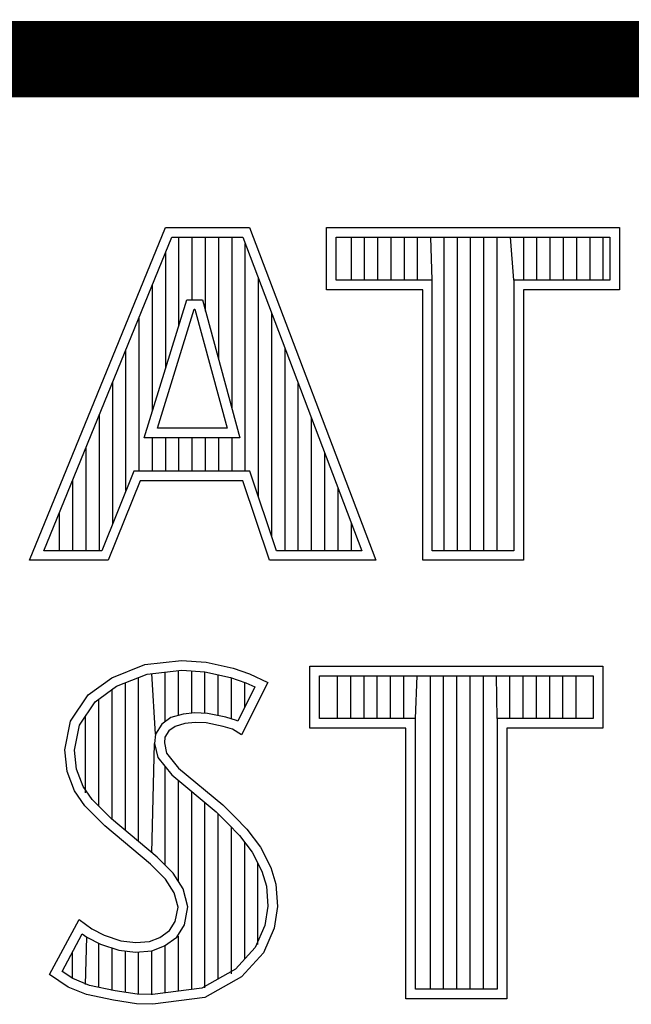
# Model space of a CAD drawing. Header units: inches. Extents: x 0.2 to 16.8, y 0.1 to 10.8.
# Tile 37 of 59: x 13.606 to 13.766, y 1.723 to 1.981. Entities that reach past the tile are written whole.
import ezdxf

# ---------------------------------------------------------------- set-up
doc = ezdxf.new("R2010")
doc.units = ezdxf.units.IN
doc.header["$LTSCALE"] = 0.935
doc.header["$MEASUREMENT"] = 0
doc.layers.get('0').update_dxf_attribs({"linetype": 'CONTINUOUS'})

msp = doc.modelspace()

# ---------------------------------------------------------------- linework, layer by layer
at = {"color": 2, "linetype": 'CONTINUOUS'}
for p, q in [((13.06524, 1.96953), (16.74504, 1.96953)), ((13.60876, 1.83899), (13.6444, 1.92621)), ((13.6444, 1.92621), (13.66641, 1.92621)), ((13.66641, 1.92621), (13.69953, 1.83899)), ((13.68662, 1.92621), (13.76343, 1.92621)), ((13.68662, 1.90994), (13.68662, 1.92621)), ((13.76343, 1.92621), (13.76343, 1.90994)), ((13.61252, 1.84151), (13.6461, 1.92368)), ((13.6461, 1.92368), (13.66467, 1.92368)), ((13.64793, 1.90055), (13.64793, 1.92368)), ((13.65141, 1.90732), (13.65141, 1.92368)), ((13.65489, 1.90431), (13.65489, 1.92368)), ((13.65836, 1.89153), (13.65836, 1.92368)), ((13.66184, 1.87875), (13.66184, 1.92368)), ((13.66467, 1.92368), (13.69586, 1.84151)), ((13.68915, 1.92368), (13.7609, 1.92368)), ((13.68915, 1.91247), (13.68915, 1.92368)), ((13.69312, 1.91247), (13.69312, 1.92368)), ((13.69659, 1.91247), (13.69659, 1.92368)), ((13.70007, 1.91247), (13.70007, 1.92368)), ((13.70354, 1.91247), (13.70354, 1.92368)), ((13.70702, 1.91247), (13.70702, 1.92368)), ((13.71049, 1.91247), (13.71049, 1.92368)), ((13.71434, 1.91247), (13.71397, 1.92368)), ((13.71744, 1.84151), (13.71744, 1.92368)), ((13.72092, 1.84151), (13.72092, 1.92368)), ((13.72439, 1.84151), (13.72439, 1.92368)), ((13.72787, 1.84151), (13.72787, 1.92368)), ((13.73135, 1.84151), (13.73135, 1.92368)), ((13.73571, 1.91247), (13.73482, 1.92368)), ((13.7383, 1.91247), (13.7383, 1.92368)), ((13.74177, 1.91247), (13.74177, 1.92368)), ((13.74525, 1.91247), (13.74525, 1.92368)), ((13.74872, 1.91247), (13.74872, 1.92368)), ((13.7522, 1.91247), (13.7522, 1.92368)), ((13.75567, 1.91247), (13.75567, 1.92368)), ((13.75915, 1.91247), (13.75915, 1.92368)), ((13.7609, 1.92368), (13.7609, 1.91247)), ((13.66531, 1.86235), (13.66531, 1.92199)), ((13.64446, 1.88931), (13.64446, 1.91967)), ((13.66879, 1.85548), (13.66879, 1.91284)), ((13.64098, 1.87806), (13.64098, 1.91116)), ((13.71434, 1.91247), (13.68915, 1.91247)), ((13.71434, 1.84151), (13.71434, 1.91247)), ((13.7609, 1.91247), (13.73571, 1.91247)), ((13.73571, 1.91247), (13.73571, 1.84151)), ((13.71181, 1.90994), (13.68662, 1.90994)), ((13.71181, 1.83899), (13.71181, 1.90994)), ((13.76343, 1.90994), (13.73824, 1.90994)), ((13.73824, 1.90994), (13.73824, 1.83899)), ((13.63884, 1.87112), (13.65003, 1.90732)), ((13.65003, 1.90732), (13.65407, 1.90732)), ((13.65407, 1.90732), (13.66391, 1.87112)), ((13.63751, 1.86235), (13.63751, 1.90266)), ((13.64227, 1.87365), (13.65189, 1.90479)), ((13.65189, 1.90479), (13.65213, 1.90479)), ((13.65213, 1.90479), (13.6606, 1.87365)), ((13.67226, 1.84516), (13.67226, 1.90368)), ((13.63403, 1.85728), (13.63403, 1.89416)), ((13.67574, 1.84151), (13.67574, 1.89453)), ((13.63056, 1.84863), (13.63056, 1.88565)), ((13.67921, 1.84151), (13.67921, 1.88537)), ((13.62708, 1.84151), (13.62708, 1.87715)), ((13.68269, 1.84151), (13.68269, 1.87622)), ((13.6606, 1.87365), (13.64227, 1.87365)), ((13.66391, 1.87112), (13.63884, 1.87112)), ((13.64098, 1.86235), (13.64098, 1.87112)), ((13.64446, 1.86235), (13.64446, 1.87112)), ((13.64793, 1.86235), (13.64793, 1.87112)), ((13.65141, 1.86235), (13.65141, 1.87112)), ((13.65489, 1.86235), (13.65489, 1.87112)), ((13.65836, 1.86235), (13.65836, 1.87112)), ((13.66184, 1.86235), (13.66184, 1.87112)), ((13.62361, 1.84151), (13.62361, 1.86864)), ((13.68616, 1.84151), (13.68616, 1.86706)), ((13.63607, 1.86235), (13.6277, 1.84151)), ((13.66648, 1.86235), (13.63607, 1.86235)), ((13.67349, 1.84151), (13.66648, 1.86235)), ((13.62013, 1.84151), (13.62013, 1.86014)), ((13.63778, 1.85982), (13.6294, 1.83899)), ((13.66466, 1.85982), (13.63778, 1.85982)), ((13.67167, 1.83899), (13.66466, 1.85982)), ((13.68964, 1.84151), (13.68964, 1.85791)), ((13.61666, 1.84151), (13.61666, 1.85163)), ((13.69312, 1.84151), (13.69312, 1.84875)), ((13.6277, 1.84151), (13.61252, 1.84151)), ((13.69586, 1.84151), (13.67349, 1.84151)), ((13.73571, 1.84151), (13.71434, 1.84151)), ((13.6294, 1.83899), (13.60876, 1.83899)), ((13.69953, 1.83899), (13.67167, 1.83899)), ((13.73824, 1.83899), (13.71181, 1.83899)), ((13.63901, 1.81165), (13.6486, 1.8127)), ((13.6486, 1.8127), (13.65505, 1.81225)), ((13.65505, 1.81225), (13.6621, 1.81075)), ((13.63031, 1.8082), (13.63901, 1.81165)), ((13.63962, 1.80917), (13.64865, 1.81016)), ((13.64431, 1.79666), (13.64431, 1.80969)), ((13.64779, 1.79834), (13.64779, 1.81007)), ((13.64865, 1.81016), (13.6547, 1.80974)), ((13.65127, 1.79895), (13.65127, 1.80998)), ((13.6547, 1.80974), (13.66143, 1.80831)), ((13.65474, 1.7989), (13.65474, 1.80973)), ((13.6621, 1.81075), (13.66645, 1.80925)), ((13.68221, 1.81126), (13.75902, 1.81126)), ((13.68221, 1.79499), (13.68221, 1.81126)), ((13.75902, 1.81126), (13.75902, 1.79499)), ((13.62416, 1.8037), (13.63031, 1.8082)), ((13.63154, 1.80597), (13.63962, 1.80917)), ((13.63389, 1.76816), (13.63389, 1.8069)), ((13.63736, 1.76525), (13.63736, 1.80828)), ((13.6418, 1.79346), (13.64084, 1.80931)), ((13.65822, 1.7983), (13.65822, 1.80899)), ((13.66143, 1.80831), (13.6655, 1.8069)), ((13.66169, 1.79744), (13.66169, 1.80822)), ((13.67125, 1.807), (13.66435, 1.79321)), ((13.66517, 1.80049), (13.66517, 1.80702)), ((13.6655, 1.8069), (13.66783, 1.80581)), ((13.66645, 1.80925), (13.67125, 1.807)), ((13.68474, 1.80873), (13.75649, 1.80873)), ((13.68474, 1.79752), (13.68474, 1.80873)), ((13.6895, 1.79752), (13.6895, 1.80873)), ((13.69297, 1.79752), (13.69297, 1.80873)), ((13.69645, 1.79752), (13.69645, 1.80873)), ((13.69992, 1.79752), (13.69992, 1.80873)), ((13.7034, 1.79752), (13.7034, 1.80873)), ((13.70687, 1.79752), (13.70687, 1.80873)), ((13.70993, 1.79752), (13.71035, 1.80873)), ((13.71382, 1.72656), (13.71382, 1.80873)), ((13.7173, 1.72656), (13.7173, 1.80873)), ((13.72077, 1.72656), (13.72077, 1.80873)), ((13.72425, 1.72656), (13.72425, 1.80873)), ((13.72773, 1.72656), (13.72773, 1.80873)), ((13.7313, 1.79752), (13.7312, 1.80873)), ((13.73468, 1.79752), (13.73468, 1.80873)), ((13.73815, 1.79752), (13.73815, 1.80873)), ((13.74163, 1.79752), (13.74163, 1.80873)), ((13.7451, 1.79752), (13.7451, 1.80873)), ((13.74858, 1.79752), (13.74858, 1.80873)), ((13.75205, 1.79752), (13.75205, 1.80873)), ((13.75649, 1.80873), (13.75649, 1.79752)), ((13.62601, 1.80192), (13.63154, 1.80597)), ((13.63041, 1.77104), (13.63041, 1.80515)), ((13.66783, 1.80581), (13.66334, 1.79682)), ((13.61951, 1.79681), (13.62416, 1.8037)), ((13.62189, 1.79581), (13.62601, 1.80192)), ((13.62694, 1.77451), (13.62694, 1.8026)), ((13.61801, 1.78931), (13.61951, 1.79681)), ((13.62346, 1.778), (13.62346, 1.79815)), ((13.64582, 1.79776), (13.64343, 1.79602)), ((13.649, 1.79869), (13.64582, 1.79776)), ((13.65213, 1.79904), (13.649, 1.79869)), ((13.65537, 1.79887), (13.65213, 1.79904)), ((13.66018, 1.79791), (13.65537, 1.79887)), ((13.66302, 1.79702), (13.66018, 1.79791)), ((13.66334, 1.79682), (13.66302, 1.79702)), ((13.70993, 1.79752), (13.68474, 1.79752)), ((13.70993, 1.72656), (13.70993, 1.79752)), ((13.75649, 1.79752), (13.7313, 1.79752)), ((13.7313, 1.79752), (13.7313, 1.72656)), ((13.62056, 1.78919), (13.62189, 1.79581)), ((13.64343, 1.79602), (13.6418, 1.79346)), ((13.6453, 1.79426), (13.64425, 1.79261)), ((13.64695, 1.79546), (13.6453, 1.79426)), ((13.6495, 1.79621), (13.64695, 1.79546)), ((13.6522, 1.79651), (13.6495, 1.79621)), ((13.65505, 1.79636), (13.6522, 1.79651)), ((13.65955, 1.79546), (13.65505, 1.79636)), ((13.66195, 1.79471), (13.65955, 1.79546)), ((13.66435, 1.79321), (13.66195, 1.79471)), ((13.7074, 1.79499), (13.68221, 1.79499)), ((13.7074, 1.72404), (13.7074, 1.79499)), ((13.75902, 1.79499), (13.73383, 1.79499)), ((13.73383, 1.79499), (13.73383, 1.72404)), ((13.6418, 1.79346), (13.64155, 1.79096)), ((13.64425, 1.79261), (13.6441, 1.79111)), ((13.61861, 1.78361), (13.61801, 1.78931)), ((13.62109, 1.78421), (13.62056, 1.78919)), ((13.64084, 1.76235), (13.64155, 1.79096)), ((13.64155, 1.79096), (13.64237, 1.78728)), ((13.6441, 1.79111), (13.6447, 1.78841)), ((13.64237, 1.78728), (13.64605, 1.78273)), ((13.6447, 1.78841), (13.64785, 1.78451)), ((13.62281, 1.77971), (13.62109, 1.78421)), ((13.64431, 1.75909), (13.64431, 1.78487)), ((13.64785, 1.78451), (13.6594, 1.77492)), ((13.62056, 1.77852), (13.61861, 1.78361)), ((13.64605, 1.78273), (13.6577, 1.77305)), ((13.64779, 1.75478), (13.64779, 1.78128)), ((13.62326, 1.77462), (13.62056, 1.77852)), ((13.62521, 1.77625), (13.62281, 1.77971)), ((13.63021, 1.77124), (13.62521, 1.77625)), ((13.65127, 1.72649), (13.65127, 1.77839)), ((13.62851, 1.76937), (13.62326, 1.77462)), ((13.65474, 1.72695), (13.65474, 1.77551)), ((13.6594, 1.77492), (13.66255, 1.77177)), ((13.64221, 1.76119), (13.63021, 1.77124)), ((13.6577, 1.77305), (13.66075, 1.77)), ((13.65822, 1.72924), (13.65822, 1.77253)), ((13.66255, 1.77177), (13.6657, 1.76847)), ((13.64051, 1.75933), (13.62851, 1.76937)), ((13.66075, 1.77), (13.66378, 1.76682)), ((13.66169, 1.73062), (13.66169, 1.76901)), ((13.6657, 1.76847), (13.6693, 1.76383)), ((13.66378, 1.76682), (13.66715, 1.76247)), ((13.66517, 1.73446), (13.66517, 1.76504)), ((13.6693, 1.76383), (13.672, 1.75843)), ((13.6464, 1.75701), (13.64221, 1.76119)), ((13.66715, 1.76247), (13.66965, 1.75748)), ((13.6444, 1.75543), (13.64051, 1.75933)), ((13.66864, 1.7383), (13.66864, 1.75949)), ((13.672, 1.75843), (13.67335, 1.75408)), ((13.64665, 1.75183), (13.6444, 1.75543)), ((13.64899, 1.75286), (13.6464, 1.75701)), ((13.66965, 1.75748), (13.67085, 1.7536)), ((13.6503, 1.74818), (13.64899, 1.75286)), ((13.67085, 1.7536), (13.67126, 1.74834)), ((13.67335, 1.75408), (13.6738, 1.74823)), ((13.6477, 1.74808), (13.64665, 1.75183)), ((13.64695, 1.74434), (13.6477, 1.74808)), ((13.64934, 1.74339), (13.6503, 1.74818)), ((13.67126, 1.74834), (13.67046, 1.74326)), ((13.6738, 1.74823), (13.6729, 1.74254)), ((13.61396, 1.73039), (13.62176, 1.74479)), ((13.62176, 1.74479), (13.62506, 1.74239)), ((13.62506, 1.74239), (13.62836, 1.74074)), ((13.64545, 1.74194), (13.64695, 1.74434)), ((13.64733, 1.74017), (13.64934, 1.74339)), ((13.67046, 1.74326), (13.6679, 1.73749)), ((13.6729, 1.74254), (13.67005, 1.73609)), ((13.61728, 1.73122), (13.6226, 1.74105)), ((13.6226, 1.74105), (13.62374, 1.74022)), ((13.62346, 1.72778), (13.62374, 1.74022)), ((13.62374, 1.74022), (13.62738, 1.7384)), ((13.62836, 1.74074), (13.63271, 1.73924)), ((13.64021, 1.73909), (13.6429, 1.74014)), ((13.6429, 1.74014), (13.64545, 1.74194)), ((13.64411, 1.7379), (13.64733, 1.74017)), ((13.64779, 1.72603), (13.64779, 1.74049)), ((13.62694, 1.72704), (13.62694, 1.73855)), ((13.62738, 1.7384), (13.63214, 1.73676)), ((13.63041, 1.72626), (13.63041, 1.73736)), ((13.63271, 1.73924), (13.63661, 1.73879)), ((13.63661, 1.73879), (13.64021, 1.73909)), ((13.64078, 1.7366), (13.64411, 1.7379)), ((13.64431, 1.72557), (13.64431, 1.73797)), ((13.6679, 1.73749), (13.66275, 1.7318)), ((13.61999, 1.72939), (13.61999, 1.73621)), ((13.63214, 1.73676), (13.63657, 1.73625)), ((13.63389, 1.72573), (13.63389, 1.73656)), ((13.63657, 1.73625), (13.64078, 1.7366)), ((13.63736, 1.72521), (13.63736, 1.73616)), ((13.64084, 1.72511), (13.64084, 1.73661)), ((13.67005, 1.73609), (13.66435, 1.72979)), ((13.61891, 1.7271), (13.61396, 1.73039)), ((13.6201, 1.72934), (13.61728, 1.73122)), ((13.66275, 1.7318), (13.65394, 1.72684)), ((13.66435, 1.72979), (13.65475, 1.7244)), ((13.62371, 1.72515), (13.61891, 1.7271)), ((13.62445, 1.72757), (13.6201, 1.72934)), ((13.63121, 1.72614), (13.62445, 1.72757)), ((13.63076, 1.72365), (13.62371, 1.72515)), ((13.63699, 1.72527), (13.63121, 1.72614)), ((13.64098, 1.72513), (13.63699, 1.72527)), ((13.65394, 1.72684), (13.64098, 1.72513)), ((13.65475, 1.7244), (13.64111, 1.7226)), ((13.7313, 1.72656), (13.70993, 1.72656)), ((13.63676, 1.72275), (13.63076, 1.72365)), ((13.64111, 1.7226), (13.63676, 1.72275)), ((13.73383, 1.72404), (13.7074, 1.72404))]:
    msp.add_line(p, q, dxfattribs=at)
at = {"color": 7, "linetype": 'CONTINUOUS', "const_width": 0.02}
msp.add_lwpolyline([(11.47181, 1.97017), (16.75, 1.97072)], dxfattribs=at)

doc.saveas('drawing.dxf')
